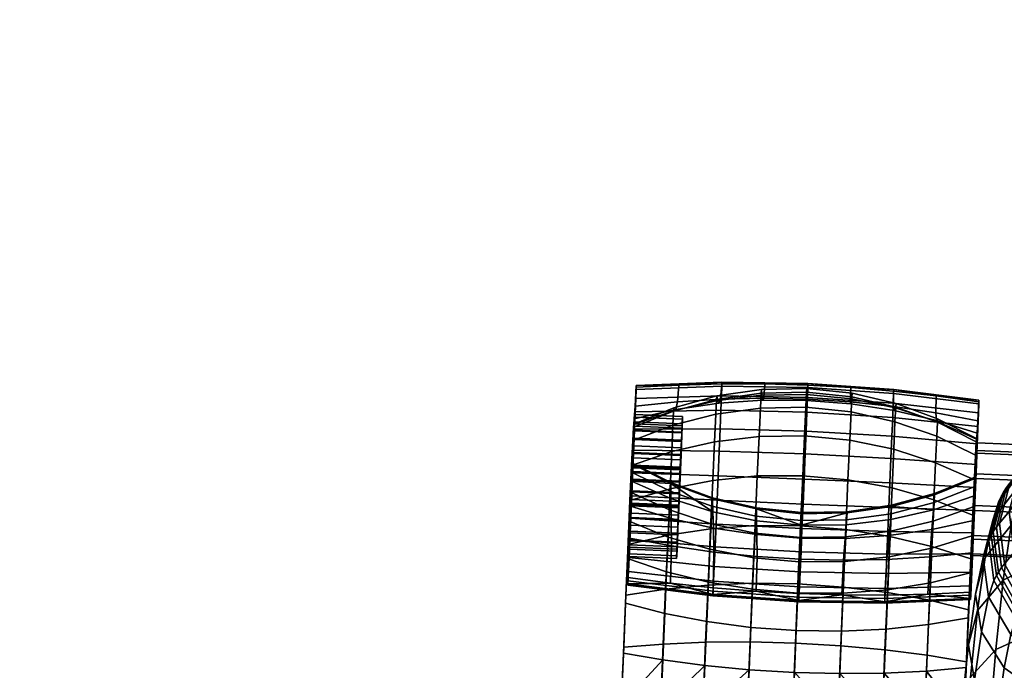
# Model space of a CAD drawing. Header units: millimetres. Extents: x -347 to 347, y -351 to 327.
# Tile 237 of 256: x -346 to -242, y 195 to 263. Entities that reach past the tile are written whole.
import ezdxf

# ---------------------------------------------------------------- set-up
doc = ezdxf.new("R2010")
doc.units = ezdxf.units.MM
doc.header["$MEASUREMENT"] = 0
for name, color, linetype in [('kolecka', 250, 'Continuous'), ('podrucky', 7, 'Continuous'), ('ram', 7, 'Continuous')]:
    doc.layers.add(name, color=color, linetype=linetype)

msp = doc.modelspace()

# ---------------------------------------------------------------- meshes
at = {"layer": 'kolecka'}
mesh = msp.add_polyface(dxfattribs=at)
corners = [(-313.41, -56.34, 32.2), (-313.41, -56.28, 28.71), (-331.41, -56.28, 28.71), (-331.41, -56.34, 32.2), (-204.68, 262.47, 30.25), (-206.33, 262.6, 30.33), (-206.13, 262.79, 26.13), (-204.47, 262.68, 26.09), (-204.88, 262.63, 34.41), (-206.53, 262.84, 34.54), (-202.93, 262.36, 30.19), (-202.76, 262.6, 26.06), (-203.1, 262.45, 34.33), (-203.26, 262.67, 38.45), (-205.09, 263, 38.55), (-201.11, 262.29, 30.15), (-201.02, 262.54, 26.04), (-201.2, 262.33, 34.27), (-201.3, 262.46, 38.39), (-199.26, 262.26, 30.14), (-199.26, 262.52, 26.03), (-199.26, 262.28, 34.26), (-199.26, 262.39, 38.37), (-199.26, 262.54, 42.49), (-201.39, 262.66, 42.51), (-197.41, 262.29, 30.15), (-197.5, 262.54, 26.04), (-197.31, 262.33, 34.27), (-197.22, 262.46, 38.39), (-197.13, 262.66, 42.51), (-195.59, 262.36, 30.19), (-195.75, 262.6, 26.06), (-195.42, 262.45, 34.33), (-195.26, 262.67, 38.45), (-193.84, 262.47, 30.25), (-194.05, 262.68, 26.09), (-193.63, 262.63, 34.41), (-192.19, 262.6, 30.33), (-192.39, 262.79, 26.13), (-191.99, 262.84, 34.54), (-333.41, -56.76, 24.54), (-344.41, -56.38, 27.3), (-344.41, -56.26, 30), (-333.41, -56.26, 30), (-344.41, -56.38, 32.7), (-333.41, -56.76, 35.46), (-345.51, -56.47, 30), (-345.51, -57.04, 35.81), (-311.41, -56.26, 30), (-300.41, -56.38, 27.3), (-311.41, -56.76, 24.54), (-311.41, -56.76, 35.46), (-300.41, -56.38, 32.7), (-300.41, -56.26, 30), (-299.3, -56.47, 30), (-299.3, -57, 24.42)]
mesh.append_faces([[corners[k] for k in face] for face in [(0, 1, 2, 3), (4, 5, 6, 7), (8, 9, 5, 4), (10, 4, 7, 11), (12, 8, 4, 10), (13, 14, 8, 12), (15, 10, 11, 16), (17, 12, 10, 15), (18, 13, 12, 17), (19, 15, 16, 20), (21, 17, 15, 19), (22, 18, 17, 21), (23, 24, 18, 22), (25, 19, 20, 26), (27, 21, 19, 25), (28, 22, 21, 27), (29, 23, 22, 28), (30, 25, 26, 31), (32, 27, 25, 30), (33, 28, 27, 32), (34, 30, 31, 35), (36, 32, 30, 34), (37, 34, 35, 38), (39, 36, 34, 37), (40, 41, 42, 43), (43, 42, 44, 45), (46, 42, 41, 41), (46, 44, 42, 42), (46, 47, 44, 44), (48, 49, 50, 50), (48, 51, 52, 53), (53, 49, 48, 48), (54, 49, 53, 53), (54, 53, 52, 52), (54, 55, 49, 49)]])
at = {"layer": 'podrucky'}
mesh = msp.add_polyface(dxfattribs=at)
corners = [(-280.86, 223.22, 575.08), (-280.96, 220.78, 576.88), (-280.82, 224.17, 577.37), (-280.81, 224.57, 579.81), (-280.94, 221.55, 579.59), (-281.04, 218.9, 574.5), (-280.91, 221.81, 573.14), (-280.99, 219.99, 571.56), (-280.82, 224.39, 582.21), (-280.95, 221.26, 582.38), (-281.02, 219.82, 585.06), (-280.93, 222.4, 594.46), (-281.39, 211.92, 606.36), (-281.01, 221.09, 606.81), (-281.07, 220.53, 631.62), (-281.25, 216.47, 634.8), (-281.1, 220.19, 637.44), (-281.25, 216.34, 629.24), (-281.05, 220.47, 619.21), (-276.85, 222.25, 631.57), (-276.79, 221.96, 619.25), (-281.05, 220.47, 619.21), (-281.07, 220.53, 631.62), (-281.01, 221.09, 606.81), (-276.65, 222.07, 606.91), (-276.47, 222.87, 594.56), (-280.93, 222.4, 594.46), (-276.32, 224.63, 582.3), (-280.82, 224.39, 582.21), (-271.82, 224.51, 577.18), (-280.82, 224.17, 577.37), (-280.81, 224.57, 579.81), (-271.81, 224.93, 579.8), (-271.86, 223.49, 574.73), (-280.86, 223.22, 575.08), (-271.92, 221.98, 572.65), (-280.91, 221.81, 573.14), (-272, 220.03, 570.96), (-280.99, 219.99, 571.56), (-272.46, 221.58, 644.2), (-276.95, 220.42, 643.73), (-277.08, 217.64, 649.78), (-272.6, 218.68, 650.5), (-281.1, 220.19, 637.44), (-281.17, 218.8, 643.1), (-276.88, 221.89, 637.73), (-281.11, 217.53, 579.94), (-280.99, 220.31, 582.1), (-280.98, 220.55, 579.67), (-280.96, 220.78, 576.88), (-281.04, 218.9, 574.5), (-276.04, 218.69, 574.51), (-275.97, 220.57, 576.89), (-280.95, 221.26, 582.38), (-280.94, 221.55, 579.59), (-275.94, 221.34, 579.6), (-275.96, 221.05, 582.39), (-281.02, 219.82, 585.06), (-276.02, 219.61, 585.07), (-280.98, 220.55, 579.67), (-280.99, 220.31, 582.1), (-276, 220.1, 582.11), (-275.98, 220.34, 579.68), (-281.05, 219.06, 584.42), (-276.05, 218.85, 584.43), (-281, 219.89, 577.33), (-276.01, 219.68, 577.34), (-275.98, 220.34, 579.68), (-275.97, 220.57, 576.89), (-276.01, 219.68, 577.34), (-276.04, 218.69, 574.51), (-275.96, 221.05, 582.39), (-275.94, 221.34, 579.6), (-276.02, 219.61, 585.07), (-276, 220.1, 582.11), (-276.05, 218.85, 584.43)]
mesh.append_faces([[corners[k] for k in face] for face in [(0, 1, 2, 2), (3, 2, 4, 4), (2, 1, 4, 4), (5, 0, 6, 6), (0, 5, 1, 1), (7, 5, 6, 6), (8, 3, 9, 9), (8, 10, 11, 11), (10, 8, 9, 9), (9, 3, 4, 4), (12, 13, 11, 11), (14, 15, 16, 16), (17, 14, 18, 18), (19, 20, 21, 22), (23, 21, 20, 24), (24, 25, 26, 23), (25, 27, 28, 26), (29, 30, 31, 32), (27, 31, 28, 28), (31, 27, 32, 32), (30, 29, 33, 34), (35, 36, 34, 33), (37, 38, 36, 35), (39, 40, 41, 42), (43, 44, 40, 45), (45, 19, 22, 43), (46, 47, 48, 48), (49, 50, 51, 52), (53, 54, 55, 56), (57, 53, 56, 58), (54, 49, 52, 55), (59, 60, 61, 62), (60, 63, 64, 61), (65, 59, 62, 66), (67, 68, 69, 69), (70, 69, 68, 68), (71, 72, 67, 67), (68, 67, 72, 72), (73, 71, 74, 74), (67, 74, 71, 71), (74, 75, 73, 73)]])
mesh = msp.add_polyface(dxfattribs=at)
corners = [(-272.14, 222.72, 606.98), (-276.65, 222.07, 606.91), (-276.79, 221.96, 619.25), (-272.29, 223.01, 619.28), (-267.55, 223.04, 607.03), (-267.63, 223.57, 619.3), (-271.97, 223.15, 594.62), (-276.47, 222.87, 594.56), (-267.43, 223.25, 594.67), (-272.36, 223.49, 631.53), (-276.85, 222.25, 631.57), (-267.67, 224.17, 631.51), (-267.31, 224.74, 582.41), (-271.82, 224.74, 582.37), (-276.32, 224.63, 582.3), (-268.19, 210.36, 618.44), (-268.14, 208.92, 607.03), (-263.52, 208.55, 607.09), (-263.48, 209.91, 618.5), (-272.78, 211.31, 618.29), (-272.7, 209.61, 606.89), (-268.2, 211.62, 629.78), (-272.81, 212.68, 629.67), (-271.82, 224.51, 577.18), (-271.81, 224.93, 579.8), (-262.78, 224.8, 579.8), (-262.8, 224.37, 577.13), (-271.86, 223.49, 574.73), (-262.84, 223.33, 574.63), (-271.92, 221.98, 572.65), (-262.9, 221.78, 572.49), (-272, 220.03, 570.96), (-262.98, 219.79, 570.77), (-272.09, 217.68, 569.74), (-263.08, 217.39, 569.52), (-272.2, 215.11, 569.1), (-263.19, 214.76, 568.86), (-272.31, 212.53, 569.07), (-263.3, 212.13, 568.84), (-272.42, 210.02, 569.63), (-263.41, 209.56, 569.41), (-272.52, 207.64, 570.79), (-263.51, 207.12, 570.59), (-268.1, 215.08, 656.71), (-272.78, 214.62, 656.12), (-273, 209.54, 660.82), (-268.33, 209.87, 661.53), (-263.33, 215.1, 656.91), (-263.57, 209.85, 661.78), (-267.92, 219.24, 650.95), (-272.6, 218.68, 650.5), (-263.15, 219.3, 651.11), (-267.78, 222.21, 644.5), (-272.46, 221.58, 644.2), (-263.01, 222.29, 644.6), (-272.39, 223.11, 637.95), (-276.88, 221.89, 637.73), (-276.95, 220.42, 643.73), (-267.7, 223.78, 638.09), (-268.25, 210.87, 639.24), (-268.33, 209.09, 643.72), (-272.95, 210.06, 644.12), (-272.86, 211.91, 639.48), (-263.5, 210.39, 639.17), (-263.58, 208.62, 643.59), (-268.2, 211.72, 634.5), (-272.81, 212.8, 634.56), (-263.46, 211.23, 634.49), (-263.45, 211.12, 629.83), (-277.19, 214.28, 629.48)]
mesh.append_faces([[corners[k] for k in face] for face in [(0, 1, 2, 3), (4, 0, 3, 5), (6, 7, 1, 0), (8, 6, 0, 4), (9, 3, 2, 10), (11, 5, 3, 9), (8, 12, 13, 6), (6, 13, 14, 7), (15, 16, 17, 18), (19, 20, 16, 15), (18, 21, 15, 15), (19, 15, 21, 22), (23, 24, 25, 26), (27, 23, 26, 28), (29, 27, 28, 30), (31, 29, 30, 32), (33, 31, 32, 34), (35, 33, 34, 36), (37, 35, 36, 38), (39, 37, 38, 40), (41, 39, 40, 42), (25, 24, 13, 12), (14, 13, 24, 24), (43, 44, 45, 46), (47, 43, 46, 48), (49, 50, 44, 43), (51, 49, 43, 47), (52, 53, 50, 49), (54, 52, 49, 51), (55, 56, 57, 53), (58, 55, 53, 52), (55, 9, 10, 56), (58, 11, 9, 55), (59, 60, 61, 62), (63, 64, 60, 59), (65, 59, 62, 66), (67, 63, 59, 65), (65, 66, 22, 21), (67, 65, 21, 68), (66, 69, 22, 22)]])
mesh = msp.add_polyface(dxfattribs=at)
corners = [(-262.91, 223.02, 607.05), (-267.55, 223.04, 607.03), (-267.63, 223.57, 619.3), (-262.91, 223.63, 619.32), (-258.29, 222.65, 607.05), (-258.2, 223.17, 619.32), (-262.88, 223.15, 594.69), (-267.43, 223.25, 594.67), (-258.34, 222.86, 594.69), (-267.67, 224.17, 631.51), (-262.9, 224.26, 631.51), (-258.15, 223.77, 631.52), (-262.8, 224.61, 582.43), (-267.31, 224.74, 582.41), (-258.29, 224.36, 582.43), (-258.76, 209.96, 618.46), (-258.88, 208.52, 607.05), (-254.29, 208.83, 606.93), (-254.1, 210.52, 618.32), (-263.48, 209.91, 618.5), (-263.52, 208.55, 607.09), (-254, 211.89, 629.7), (-258.68, 211.21, 629.8), (-263.45, 211.12, 629.83), (-268.2, 211.62, 629.78), (-262.8, 224.37, 577.13), (-262.78, 224.8, 579.8), (-253.78, 224.17, 579.83), (-253.79, 223.75, 577.21), (-262.84, 223.33, 574.63), (-253.83, 222.73, 574.77), (-262.9, 221.78, 572.49), (-253.89, 221.22, 572.68), (-262.98, 219.79, 570.77), (-253.97, 219.27, 570.99), (-263.08, 217.39, 569.52), (-254.07, 216.92, 569.77), (-263.19, 214.76, 568.86), (-254.18, 214.35, 569.13), (-263.3, 212.13, 568.84), (-254.28, 211.77, 569.1), (-263.41, 209.56, 569.41), (-254.39, 209.26, 569.66), (-258.59, 214.68, 656.73), (-263.33, 215.1, 656.91), (-263.57, 209.85, 661.78), (-258.81, 209.47, 661.55), (-253.96, 213.82, 656.15), (-254.19, 208.74, 660.86), (-258.4, 218.84, 650.97), (-263.15, 219.3, 651.11), (-253.78, 217.89, 650.54), (-258.26, 221.81, 644.52), (-263.01, 222.29, 644.6), (-262.93, 223.87, 638.15), (-267.7, 223.78, 638.09), (-267.78, 222.21, 644.5), (-258.18, 223.38, 638.11), (-258.73, 210.47, 639.26), (-258.82, 208.68, 643.73), (-263.58, 208.62, 643.59), (-263.5, 210.39, 639.17), (-254.05, 211.12, 639.51), (-254.13, 209.27, 644.15), (-258.69, 211.32, 634.52), (-263.46, 211.23, 634.49), (-254, 212, 634.59)]
mesh.append_faces([[corners[k] for k in face] for face in [(0, 1, 2, 3), (4, 0, 3, 5), (6, 7, 1, 0), (8, 6, 0, 4), (2, 9, 10, 3), (11, 5, 3, 10), (6, 12, 13, 7), (12, 6, 8, 14), (15, 16, 17, 18), (19, 20, 16, 15), (15, 18, 21, 22), (19, 15, 22, 22), (19, 22, 23, 23), (24, 19, 23, 23), (25, 26, 27, 28), (29, 25, 28, 30), (31, 29, 30, 32), (33, 31, 32, 34), (35, 33, 34, 36), (37, 35, 36, 38), (39, 37, 38, 40), (41, 39, 40, 42), (26, 14, 27, 27), (26, 13, 12, 12), (26, 12, 14, 14), (43, 44, 45, 46), (47, 43, 46, 48), (49, 50, 44, 43), (51, 49, 43, 47), (52, 53, 50, 49), (54, 55, 56, 53), (57, 54, 53, 52), (54, 10, 9, 55), (10, 54, 57, 11), (58, 59, 60, 61), (62, 63, 59, 58), (64, 58, 61, 65), (66, 62, 58, 64), (22, 65, 23, 23), (66, 64, 22, 21), (22, 64, 65, 65)]])
mesh = msp.add_polyface(dxfattribs=at)
corners = [(-244.84, 223.04, 579.88), (-245.73, 202.1, 579.58), (-244.85, 222.65, 577.43), (-245.42, 210.4, 606.43), (-244.96, 220.88, 594.53), (-245.04, 219.57, 606.87), (-245.09, 218.95, 619.27), (-245.34, 213, 617.79), (-245.28, 214.82, 629.31), (-245.55, 207.02, 595.27), (-244.85, 222.87, 582.28), (-245.2, 217.28, 643.17), (-245.34, 213.95, 640.44), (-245.13, 218.67, 637.51), (-245.11, 219.01, 631.69), (-245.28, 214.95, 634.86), (-245.73, 202.22, 582.05), (-253.73, 221.94, 607.01), (-258.29, 222.65, 607.05), (-258.2, 223.17, 619.32), (-253.6, 222.22, 619.32), (-249.3, 220.91, 606.96), (-249.21, 220.79, 619.3), (-253.82, 222.38, 594.66), (-258.34, 222.86, 594.69), (-249.36, 221.72, 594.61), (-249.17, 221.08, 631.62), (-253.54, 222.69, 631.56), (-245.11, 219.01, 631.69), (-245.09, 218.95, 619.27), (-258.15, 223.77, 631.52), (-245.04, 219.57, 606.87), (-253.79, 223.98, 582.4), (-258.29, 224.36, 582.43), (-244.96, 220.88, 594.53), (-249.31, 223.49, 582.35), (-244.85, 222.87, 582.28), (-244.84, 223.04, 579.88), (-253.78, 224.17, 579.83), (-244.85, 222.65, 577.43), (-253.79, 223.75, 577.21), (-244.89, 221.7, 575.15), (-253.83, 222.73, 574.77), (-244.95, 220.29, 573.2), (-253.89, 221.22, 572.68), (-245.02, 218.47, 571.63), (-253.97, 219.27, 570.99), (-245.11, 216.27, 570.49), (-254.07, 216.92, 569.77), (-253.65, 220.78, 644.24), (-258.26, 221.81, 644.52), (-258.4, 218.84, 650.97), (-253.78, 217.89, 650.54), (-249.27, 219.25, 643.78), (-249.4, 216.47, 649.83), (-253.57, 222.31, 637.99), (-258.18, 223.38, 638.11), (-249.19, 220.72, 637.78), (-245.32, 214.66, 648.88), (-245.2, 217.28, 643.17), (-245.13, 218.67, 637.51)]
mesh.append_faces([[corners[k] for k in face] for face in [(0, 1, 2, 2), (3, 4, 5, 5), (6, 7, 5, 5), (8, 7, 6, 6), (9, 10, 4, 4), (11, 12, 13, 13), (14, 13, 15, 15), (14, 15, 8, 8), (15, 13, 12, 12), (8, 6, 14, 14), (16, 0, 10, 10), (17, 18, 19, 20), (21, 17, 20, 22), (23, 24, 18, 17), (25, 23, 17, 21), (26, 22, 20, 27), (28, 29, 22, 26), (27, 20, 19, 30), (29, 31, 21, 22), (23, 32, 33, 24), (31, 34, 25, 21), (25, 35, 32, 23), (34, 36, 35, 25), (37, 35, 36, 36), (38, 35, 37, 37), (39, 40, 38, 37), (41, 42, 40, 39), (38, 33, 32, 32), (35, 38, 32, 32), (42, 41, 43, 44), (45, 46, 44, 43), (47, 48, 46, 45), (49, 50, 51, 52), (53, 49, 52, 54), (55, 56, 50, 49), (57, 55, 49, 53), (53, 54, 58, 59), (59, 60, 57, 53), (30, 56, 55, 27), (57, 26, 27, 55), (60, 28, 26, 57)]])
mesh = msp.add_polyface(dxfattribs=at)
corners = [(-281.18, 215.4, 569.82), (-281.27, 213.43, 572.77), (-281.15, 216.22, 573.05), (-281.28, 212.99, 569.8), (-281.38, 210.64, 570.32), (-280.93, 222.4, 594.46), (-281.24, 214.74, 587.71), (-281.51, 208.54, 595.2), (-281.54, 210.32, 650.28), (-281.29, 216.18, 648.81), (-281.4, 213.37, 645.64), (-281.39, 211.92, 606.36), (-281.46, 212.5, 653.9), (-281.39, 211.92, 606.36), (-277.13, 210.62, 606.67), (-277.18, 212.71, 618.05), (-281.3, 214.52, 617.73), (-272.78, 211.31, 618.29), (-277.19, 214.28, 629.48), (-272.81, 212.68, 629.67), (-281.25, 216.34, 629.24), (-281.18, 215.4, 569.82), (-272.2, 215.11, 569.1), (-272.31, 212.53, 569.07), (-281.28, 212.99, 569.8), (-277.26, 213.74, 655.16), (-277.08, 217.64, 649.78), (-281.29, 216.18, 648.81), (-281.46, 212.5, 653.9), (-272.81, 212.8, 634.56), (-272.86, 211.91, 639.48), (-277.24, 213.47, 639.86), (-277.19, 214.4, 634.66), (-277.33, 211.51, 644.77), (-281.4, 213.37, 645.64), (-281.31, 215.47, 640.38), (-281.25, 216.47, 634.8), (-281.26, 213.52, 573.77), (-281.19, 215.55, 577.1), (-281.16, 215.94, 574.01), (-281.17, 216.07, 583.08), (-281.32, 212.62, 583.38), (-281.24, 214.65, 586.72), (-281.36, 211.18, 574.43), (-281.33, 212.1, 577.4), (-281.34, 212.23, 586.47), (-281.15, 216.22, 573.05), (-281.27, 213.43, 572.77), (-276.27, 213.22, 572.78), (-276.15, 216.01, 573.06), (-281.36, 211.94, 587.43), (-281.24, 214.74, 587.71), (-276.24, 214.52, 587.72), (-276.36, 211.73, 587.44), (-281.24, 214.65, 586.72), (-281.34, 212.23, 586.47), (-276.35, 212.02, 586.48), (-276.25, 214.44, 586.73), (-281.26, 213.52, 573.77), (-281.16, 215.94, 574.01), (-276.17, 215.73, 574.02), (-276.27, 213.31, 573.77), (-276.27, 213.22, 572.78), (-276.37, 210.96, 574.44), (-276.27, 213.31, 573.77), (-276.17, 215.73, 574.02), (-276.24, 214.52, 587.72), (-276.35, 212.02, 586.48), (-276.36, 211.73, 587.44), (-276.15, 216.01, 573.06), (-276.15, 216.78, 586.06), (-276.25, 214.44, 586.73), (-276.18, 215.86, 583.09), (-276.32, 212.41, 583.39), (-281.32, 212.62, 583.38), (-281.17, 216.07, 583.08), (-276.34, 211.89, 577.41), (-276.19, 215.33, 577.11), (-281.19, 215.55, 577.1), (-281.33, 212.1, 577.4), (-276.4, 210.42, 580.55), (-276.11, 217.32, 579.95), (-276.19, 215.33, 577.11), (-276.18, 215.86, 583.09), (-276.32, 212.41, 583.39)]
mesh.append_faces([[corners[k] for k in face] for face in [(0, 1, 2, 2), (1, 0, 3, 3), (4, 1, 3, 3), (5, 6, 7, 7), (8, 9, 10, 10), (11, 5, 7, 7), (12, 9, 8, 8), (13, 14, 15, 16), (15, 17, 18, 18), (15, 18, 16, 16), (17, 19, 18, 18), (16, 18, 20, 20), (21, 22, 23, 24), (25, 26, 27, 28), (29, 30, 31, 32), (33, 34, 35, 31), (36, 32, 31, 35), (29, 32, 18, 18), (32, 36, 18, 18), (36, 20, 18, 18), (37, 38, 39, 39), (40, 41, 42, 42), (43, 44, 37, 37), (42, 41, 45, 45), (37, 44, 38, 38), (46, 47, 48, 49), (50, 51, 52, 53), (54, 55, 56, 57), (58, 59, 60, 61), (62, 63, 64, 64), (64, 65, 62, 62), (66, 67, 68, 68), (62, 65, 69, 69), (66, 70, 71, 71), (67, 66, 71, 71), (72, 73, 74, 75), (76, 77, 78, 79), (80, 81, 82, 82), (83, 81, 80, 80), (84, 83, 80, 80)]])
mesh = msp.add_polyface(dxfattribs=at)
corners = [(-281.18, 215.4, 569.82), (-281.15, 216.22, 573.05), (-281.08, 217.8, 570.42), (-280.99, 219.99, 571.56), (-281.04, 218.9, 574.5), (-280.93, 222.4, 594.46), (-281.12, 217.44, 586.95), (-281.24, 214.74, 587.71), (-281.02, 219.82, 585.06), (-281.3, 214.52, 617.73), (-281.05, 220.47, 619.21), (-281.01, 221.09, 606.81), (-281.25, 216.34, 629.24), (-281.25, 216.47, 634.8), (-281.07, 220.53, 631.62), (-281.17, 218.8, 643.1), (-281.1, 220.19, 637.44), (-281.31, 215.47, 640.38), (-281.4, 213.37, 645.64), (-281.39, 211.92, 606.36), (-281.29, 216.18, 648.81), (-272.09, 217.68, 569.74), (-281.08, 217.8, 570.42), (-280.99, 219.99, 571.56), (-272, 220.03, 570.96), (-272.2, 215.11, 569.1), (-281.18, 215.4, 569.82), (-272.6, 218.68, 650.5), (-277.08, 217.64, 649.78), (-277.26, 213.74, 655.16), (-272.78, 214.62, 656.12), (-281.17, 218.8, 643.1), (-281.29, 216.18, 648.81), (-276.95, 220.42, 643.73), (-281.19, 215.55, 577.1), (-281, 219.89, 577.33), (-281.07, 218.26, 575.26), (-281.11, 217.53, 579.94), (-281.16, 215.94, 574.01), (-280.98, 220.55, 579.67), (-281.05, 219.06, 584.42), (-280.99, 220.31, 582.1), (-281.17, 216.07, 583.08), (-281.24, 214.65, 586.72), (-281.14, 216.99, 586.05), (-281.04, 218.9, 574.5), (-281.15, 216.22, 573.05), (-276.15, 216.01, 573.06), (-276.04, 218.69, 574.51), (-281.12, 217.44, 586.95), (-281.02, 219.82, 585.06), (-276.02, 219.61, 585.07), (-276.13, 217.23, 586.96), (-281.24, 214.74, 587.71), (-276.24, 214.52, 587.72), (-281.05, 219.06, 584.42), (-281.14, 216.99, 586.05), (-276.15, 216.78, 586.06), (-276.05, 218.85, 584.43), (-281.07, 218.26, 575.26), (-281, 219.89, 577.33), (-276.01, 219.68, 577.34), (-276.07, 218.05, 575.27), (-281.16, 215.94, 574.01), (-276.17, 215.73, 574.02), (-281.24, 214.65, 586.72), (-276.25, 214.44, 586.73), (-276.07, 218.05, 575.27), (-276.15, 216.01, 573.06), (-276.17, 215.73, 574.02), (-276.01, 219.68, 577.34), (-276.04, 218.69, 574.51), (-276.15, 216.78, 586.06), (-276.24, 214.52, 587.72), (-276.13, 217.23, 586.96), (-276.05, 218.85, 584.43), (-276.02, 219.61, 585.07), (-276.19, 215.33, 577.11), (-276.11, 217.32, 579.95), (-281.11, 217.53, 579.94), (-281.19, 215.55, 577.1), (-276.11, 217.32, 579.95), (-276.18, 215.86, 583.09), (-281.17, 216.07, 583.08), (-281.11, 217.53, 579.94)]
mesh.append_faces([[corners[k] for k in face] for face in [(0, 1, 2, 2), (3, 2, 1, 1), (4, 3, 1, 1), (5, 6, 7, 7), (5, 8, 6, 6), (9, 10, 11, 11), (12, 13, 14, 14), (15, 16, 17, 17), (17, 16, 13, 13), (18, 15, 17, 17), (9, 12, 10, 10), (19, 9, 11, 11), (18, 20, 15, 15), (21, 22, 23, 24), (25, 26, 22, 21), (27, 28, 29, 30), (31, 32, 28, 33), (34, 35, 36, 36), (37, 35, 34, 34), (38, 34, 36, 36), (39, 35, 37, 37), (40, 41, 42, 42), (43, 44, 42, 42), (40, 42, 44, 44), (41, 37, 42, 42), (45, 46, 47, 48), (49, 50, 51, 52), (53, 49, 52, 54), (55, 56, 57, 58), (59, 60, 61, 62), (63, 59, 62, 64), (56, 65, 66, 57), (67, 68, 69, 69), (70, 71, 67, 67), (68, 67, 71, 71), (72, 73, 74, 74), (74, 75, 72, 72), (74, 76, 75, 75), (77, 78, 79, 80), (81, 82, 83, 84)]])
mesh = msp.add_polyface(dxfattribs=at)
corners = [(-245.66, 203.54, 574.96), (-244.89, 221.7, 575.15), (-245.7, 202.56, 577.15), (-244.85, 222.65, 577.43), (-245.73, 202.1, 579.58), (-245.49, 210.98, 653.96), (-245.75, 204.9, 654.3), (-245.57, 208.8, 650.35), (-245.69, 206.37, 658.23), (-245.92, 201.02, 661.51), (-245.95, 200.19, 657.45), (-254.29, 208.83, 606.93), (-254.5, 206.32, 595.61), (-250, 206.58, 595.47), (-249.78, 209.46, 606.72), (-258.88, 208.52, 607.05), (-259.04, 206.24, 595.7), (-263.52, 208.55, 607.09), (-263.59, 206.34, 595.72), (-268.14, 208.92, 607.03), (-268.13, 206.62, 595.68), (-272.7, 209.61, 606.89), (-272.65, 207.09, 595.58), (-250.2, 202.67, 584.53), (-245.7, 202.89, 584.37), (-245.55, 207.02, 595.27), (-259.21, 202.59, 584.7), (-254.7, 202.58, 584.64), (-245.42, 210.4, 606.43), (-263.73, 202.73, 584.72), (-268.23, 202.98, 584.69), (-272.73, 203.34, 584.61), (-263.51, 207.12, 570.59), (-263.41, 209.56, 569.41), (-254.39, 209.26, 569.66), (-254.5, 206.88, 570.82), (-263.6, 205.03, 572.31), (-254.58, 204.83, 572.5), (-272.61, 205.59, 572.47), (-272.52, 207.64, 570.79), (-263.68, 203.44, 574.41), (-254.65, 203.27, 574.56), (-272.68, 204.03, 574.52), (-245.51, 206.9, 571.47), (-245.41, 209.12, 570.39), (-245.66, 203.54, 574.96), (-245.59, 204.99, 573.04), (-268.33, 209.87, 661.53), (-273, 209.54, 660.82), (-273.26, 203.63, 664.45), (-268.59, 203.82, 665.25), (-263.57, 209.85, 661.78), (-263.83, 203.75, 665.53), (-258.81, 209.47, 661.55), (-259.08, 203.42, 665.27), (-254.19, 208.74, 660.86), (-254.44, 202.84, 664.49), (-249.78, 207.69, 659.73), (-250.03, 202.03, 663.22), (-245.92, 201.02, 661.51), (-245.69, 206.37, 658.23), (-268.45, 206.5, 647.66), (-268.6, 203.18, 651.02), (-273.22, 203.94, 651.69), (-273.07, 207.38, 648.21), (-263.7, 206.06, 647.48), (-263.84, 202.79, 650.8), (-258.93, 206.09, 647.68), (-259.08, 202.78, 651.04), (-254.26, 206.58, 648.24), (-254.41, 203.14, 651.72), (-249.77, 207.5, 649.14), (-249.93, 203.86, 652.82), (-268.33, 209.09, 643.72), (-272.95, 210.06, 644.12), (-263.58, 208.62, 643.59), (-258.82, 208.68, 643.73), (-254.13, 209.27, 644.15), (-245.75, 204.9, 654.3), (-245.57, 208.8, 650.35)]
mesh.append_faces([[corners[k] for k in face] for face in [(0, 1, 2, 2), (2, 3, 4, 4), (5, 6, 7, 7), (8, 6, 5, 5), (9, 10, 8, 8), (11, 12, 13, 14), (15, 16, 12, 11), (17, 18, 16, 15), (19, 20, 18, 17), (21, 22, 20, 19), (23, 24, 25, 13), (26, 27, 12, 16), (27, 23, 13, 12), (13, 25, 28, 14), (16, 18, 29, 26), (30, 29, 18, 20), (31, 30, 20, 22), (32, 33, 34, 35), (36, 32, 35, 37), (38, 39, 32, 36), (40, 36, 37, 41), (42, 38, 36, 40), (43, 35, 34, 44), (45, 41, 37, 46), (46, 37, 35, 43), (47, 48, 49, 50), (51, 47, 50, 52), (53, 51, 52, 54), (55, 53, 54, 56), (57, 55, 56, 58), (57, 58, 59, 60), (61, 62, 63, 64), (65, 66, 62, 61), (67, 68, 66, 65), (69, 70, 68, 67), (71, 72, 70, 69), (73, 61, 64, 74), (75, 65, 61, 73), (76, 67, 65, 75), (77, 69, 67, 76), (78, 72, 71, 79)]])
mesh = msp.add_polyface(dxfattribs=at)
corners = [(-245.11, 216.27, 570.49), (-245.02, 218.47, 571.63), (-245.51, 206.9, 571.47), (-245.21, 213.88, 569.89), (-245.41, 209.12, 570.39), (-245.31, 211.47, 569.86), (-245.59, 204.99, 573.04), (-244.89, 221.7, 575.15), (-244.85, 222.65, 577.43), (-245.7, 202.56, 577.15), (-245.66, 203.54, 574.96), (-244.95, 220.29, 573.2), (-245.73, 202.22, 582.05), (-245.73, 202.1, 579.58), (-244.84, 223.04, 579.88), (-245.55, 207.02, 595.27), (-244.96, 220.88, 594.53), (-245.42, 210.4, 606.43), (-245.04, 219.57, 606.87), (-245.34, 213, 617.79), (-245.2, 217.28, 643.17), (-245.32, 214.66, 648.88), (-245.44, 211.85, 645.71), (-245.34, 213.95, 640.44), (-245.49, 210.98, 653.96), (-245.57, 208.8, 650.35), (-244.85, 222.87, 582.28), (-245.7, 202.89, 584.37), (-254.1, 210.52, 618.32), (-254.29, 208.83, 606.93), (-249.78, 209.46, 606.72), (-249.6, 211.54, 618.1), (-245.42, 210.4, 606.43), (-245.34, 213, 617.79), (-245.28, 214.82, 629.31), (-249.5, 213.11, 629.54), (-254, 211.89, 629.7), (-245.21, 213.88, 569.89), (-254.18, 214.35, 569.13), (-254.07, 216.92, 569.77), (-245.11, 216.27, 570.49), (-245.31, 211.47, 569.86), (-254.28, 211.77, 569.1), (-245.41, 209.12, 570.39), (-254.39, 209.26, 569.66), (-249.57, 212.57, 655.22), (-253.96, 213.82, 656.15), (-254.19, 208.74, 660.86), (-249.78, 207.69, 659.73), (-249.4, 216.47, 649.83), (-253.78, 217.89, 650.54), (-245.69, 206.37, 658.23), (-245.49, 210.98, 653.96), (-245.32, 214.66, 648.88), (-249.65, 210.34, 644.82), (-249.77, 207.5, 649.14), (-254.26, 206.58, 648.24), (-254.13, 209.27, 644.15), (-249.55, 212.3, 639.91), (-254.05, 211.12, 639.51), (-249.5, 213.23, 634.71), (-254, 212, 634.59), (-245.44, 211.85, 645.71), (-245.57, 208.8, 650.35), (-245.34, 213.95, 640.44), (-245.28, 214.95, 634.86)]
mesh.append_faces([[corners[k] for k in face] for face in [(0, 1, 2, 2), (3, 0, 4, 4), (0, 2, 4, 4), (5, 3, 4, 4), (6, 2, 1, 1), (7, 8, 9, 9), (10, 6, 11, 11), (1, 11, 6, 6), (11, 7, 10, 10), (12, 13, 14, 14), (15, 16, 17, 17), (17, 18, 19, 19), (20, 21, 22, 22), (20, 22, 23, 23), (24, 25, 21, 21), (22, 21, 25, 25), (26, 15, 27, 27), (27, 12, 26, 26), (28, 29, 30, 31), (30, 32, 33, 31), (31, 33, 34, 35), (35, 36, 31, 31), (36, 28, 31, 31), (37, 38, 39, 40), (41, 42, 38, 37), (42, 41, 43, 44), (45, 46, 47, 48), (49, 50, 46, 45), (51, 52, 45, 48), (49, 45, 52, 53), (54, 55, 56, 57), (58, 54, 57, 59), (60, 58, 59, 61), (54, 62, 63, 55), (64, 58, 60, 65), (58, 64, 62, 54), (60, 61, 36, 36), (60, 35, 34, 34), (35, 60, 36, 36), (60, 34, 65, 65)]])
mesh = msp.add_polyface(dxfattribs=at)
corners = [(-281.38, 210.73, 573.53), (-281.27, 213.43, 572.77), (-281.38, 210.64, 570.32), (-281.48, 208.42, 571.4), (-281.56, 206.51, 572.97), (-281.51, 208.54, 595.2), (-281.24, 214.74, 587.71), (-281.36, 211.94, 587.43), (-281.47, 209.27, 585.99), (-281.54, 210.32, 650.28), (-281.71, 206.42, 654.23), (-281.46, 212.5, 653.9), (-277.13, 210.62, 606.67), (-277.12, 207.73, 595.42), (-272.65, 207.09, 595.58), (-272.7, 209.61, 606.89), (-277.18, 212.71, 618.05), (-272.78, 211.31, 618.29), (-281.39, 211.92, 606.36), (-281.51, 208.54, 595.2), (-272.42, 210.02, 569.63), (-281.38, 210.64, 570.32), (-281.28, 212.99, 569.8), (-272.31, 212.53, 569.07), (-272.52, 207.64, 570.79), (-281.48, 208.42, 571.4), (-272.78, 214.62, 656.12), (-277.26, 213.74, 655.16), (-277.47, 208.87, 659.68), (-273, 209.54, 660.82), (-281.46, 212.5, 653.9), (-281.66, 207.89, 658.16), (-272.95, 210.06, 644.12), (-273.07, 207.38, 648.21), (-277.46, 208.67, 649.09), (-277.33, 211.51, 644.77), (-272.86, 211.91, 639.48), (-277.24, 213.47, 639.86), (-281.54, 210.32, 650.28), (-281.4, 213.37, 645.64), (-281.33, 212.1, 577.4), (-281.46, 209.11, 576.06), (-281.51, 207.86, 578.38), (-281.36, 211.18, 574.43), (-281.4, 210.64, 580.54), (-281.44, 209.91, 585.22), (-281.34, 212.23, 586.47), (-281.32, 212.62, 583.38), (-281.5, 208.28, 583.15), (-281.53, 207.61, 580.81), (-281.47, 209.27, 585.99), (-281.36, 211.94, 587.43), (-276.36, 211.73, 587.44), (-276.47, 209.06, 585.99), (-281.27, 213.43, 572.77), (-281.38, 210.73, 573.53), (-276.39, 210.52, 573.54), (-276.27, 213.22, 572.78), (-281.49, 208.34, 575.42), (-276.49, 208.13, 575.43), (-281.36, 211.18, 574.43), (-281.26, 213.52, 573.77), (-276.27, 213.31, 573.77), (-276.37, 210.96, 574.44), (-281.46, 209.11, 576.06), (-276.46, 208.9, 576.07), (-281.34, 212.23, 586.47), (-281.44, 209.91, 585.22), (-276.44, 209.7, 585.23), (-276.35, 212.02, 586.48), (-281.5, 208.28, 583.15), (-276.51, 208.07, 583.16), (-276.39, 210.52, 573.54), (-276.49, 208.13, 575.43), (-276.46, 208.9, 576.07), (-276.37, 210.96, 574.44), (-276.27, 213.22, 572.78), (-276.36, 211.73, 587.44), (-276.44, 209.7, 585.23), (-276.47, 209.06, 585.99), (-276.51, 208.07, 583.16), (-276.35, 212.02, 586.48), (-276.32, 212.41, 583.39), (-276.4, 210.42, 580.55), (-281.4, 210.64, 580.54), (-281.32, 212.62, 583.38), (-276.4, 210.42, 580.55), (-276.34, 211.89, 577.41), (-281.33, 212.1, 577.4), (-281.4, 210.64, 580.54), (-276.19, 215.33, 577.11), (-276.34, 211.89, 577.41), (-276.4, 210.42, 580.55)]
mesh.append_faces([[corners[k] for k in face] for face in [(0, 1, 2, 2), (0, 2, 3, 3), (4, 0, 3, 3), (5, 6, 7, 7), (8, 5, 7, 7), (9, 10, 11, 11), (12, 13, 14, 15), (16, 12, 15, 17), (12, 18, 19, 13), (20, 21, 22, 23), (24, 25, 21, 20), (26, 27, 28, 29), (30, 31, 28, 27), (32, 33, 34, 35), (36, 32, 35, 37), (34, 38, 39, 35), (40, 41, 42, 42), (43, 41, 40, 40), (44, 40, 42, 42), (45, 46, 47, 47), (44, 48, 47, 47), (45, 47, 48, 48), (49, 48, 44, 44), (49, 44, 42, 42), (50, 51, 52, 53), (54, 55, 56, 57), (55, 58, 59, 56), (60, 61, 62, 63), (64, 60, 63, 65), (66, 67, 68, 69), (67, 70, 71, 68), (72, 73, 74, 74), (75, 76, 72, 72), (74, 75, 72, 72), (77, 78, 79, 79), (80, 79, 78, 78), (78, 77, 81, 81), (82, 83, 84, 85), (86, 87, 88, 89), (90, 91, 92, 92)]])
mesh = msp.add_polyface(dxfattribs=at)
corners = [(-281.49, 208.34, 575.42), (-281.38, 210.73, 573.53), (-281.56, 206.51, 572.97), (-281.62, 205.06, 574.89), (-281.67, 204.08, 577.09), (-281.55, 206.9, 578.1), (-281.69, 203.62, 579.52), (-281.57, 206.62, 580.89), (-281.69, 203.74, 581.99), (-281.67, 204.41, 584.3), (-281.54, 207.38, 583.6), (-281.51, 208.54, 595.2), (-281.47, 209.27, 585.99), (-281.66, 207.89, 658.16), (-281.46, 212.5, 653.9), (-281.71, 206.42, 654.23), (-281.92, 201.71, 657.39), (-281.89, 202.55, 661.45), (-277.21, 203.82, 584.48), (-272.73, 203.34, 584.61), (-272.65, 207.09, 595.58), (-277.12, 207.73, 595.42), (-281.67, 204.41, 584.3), (-281.51, 208.54, 595.2), (-272.61, 205.59, 572.47), (-281.56, 206.51, 572.97), (-281.48, 208.42, 571.4), (-272.52, 207.64, 570.79), (-272.68, 204.03, 574.52), (-281.62, 205.06, 574.89), (-272.73, 202.98, 576.88), (-281.67, 204.08, 577.09), (-281.69, 203.74, 581.99), (-272.75, 202.62, 582.13), (-273, 209.54, 660.82), (-277.47, 208.87, 659.68), (-277.72, 203.2, 663.17), (-273.26, 203.63, 664.45), (-281.66, 207.89, 658.16), (-281.89, 202.55, 661.45), (-273.07, 207.38, 648.21), (-273.22, 203.94, 651.69), (-277.62, 205.03, 652.77), (-277.46, 208.67, 649.09), (-281.71, 206.42, 654.23), (-277.81, 200.64, 655.71), (-281.92, 201.71, 657.39), (-281.54, 210.32, 650.28), (-281.57, 206.62, 580.89), (-281.54, 207.38, 583.6), (-276.55, 207.17, 583.61), (-276.57, 206.41, 580.9), (-281.47, 209.27, 585.99), (-276.47, 209.06, 585.99), (-281.49, 208.34, 575.42), (-281.55, 206.9, 578.1), (-276.56, 206.69, 578.11), (-276.49, 208.13, 575.43), (-281.51, 207.86, 578.38), (-281.46, 209.11, 576.06), (-276.46, 208.9, 576.07), (-276.52, 207.65, 578.39), (-281.5, 208.28, 583.15), (-281.53, 207.61, 580.81), (-276.53, 207.4, 580.82), (-276.51, 208.07, 583.16), (-276.52, 207.65, 578.39), (-276.46, 208.9, 576.07), (-276.49, 208.13, 575.43), (-276.53, 207.4, 580.82), (-276.56, 206.69, 578.11), (-276.55, 207.17, 583.61), (-276.57, 206.41, 580.9), (-276.47, 209.06, 585.99), (-276.51, 208.07, 583.16)]
mesh.append_faces([[corners[k] for k in face] for face in [(0, 1, 2, 2), (0, 2, 3, 3), (0, 4, 5, 5), (5, 6, 7, 7), (6, 5, 4, 4), (3, 4, 0, 0), (8, 7, 6, 6), (9, 10, 8, 8), (9, 11, 12, 12), (10, 9, 12, 12), (13, 14, 15, 15), (13, 16, 17, 17), (16, 13, 15, 15), (10, 7, 8, 8), (18, 19, 20, 21), (22, 18, 21, 23), (24, 25, 26, 27), (28, 29, 25, 24), (29, 28, 30, 31), (22, 32, 18, 18), (33, 18, 32, 32), (34, 35, 36, 37), (38, 39, 36, 35), (40, 41, 42, 43), (44, 42, 45, 46), (47, 43, 42, 44), (48, 49, 50, 51), (49, 52, 53, 50), (54, 55, 56, 57), (55, 48, 51, 56), (58, 59, 60, 61), (62, 63, 64, 65), (63, 58, 61, 64), (66, 67, 68, 68), (69, 66, 70, 70), (68, 70, 66, 66), (71, 69, 72, 72), (70, 72, 69, 69), (73, 74, 71, 71), (69, 71, 74, 74)]])
mesh = msp.add_polyface(dxfattribs=at)
corners = [(-245.75, 204.9, 654.3), (-245.69, 206.37, 658.23), (-245.95, 200.19, 657.45), (-246.18, 194.95, 659.59), (-245.92, 201.02, 661.51), (-281.92, 201.71, 657.39), (-282.14, 196.47, 659.53), (-281.89, 202.55, 661.45), (-263.73, 202.36, 576.82), (-263.68, 203.44, 574.41), (-254.65, 203.27, 574.56), (-254.7, 202.22, 576.91), (-272.73, 202.98, 576.88), (-272.68, 204.03, 574.52), (-263.75, 201.86, 579.48), (-254.73, 201.73, 579.52), (-272.75, 202.49, 579.48), (-263.75, 201.99, 582.19), (-254.73, 201.86, 582.16), (-272.75, 202.62, 582.13), (-245.7, 202.56, 577.15), (-245.66, 203.54, 574.96), (-245.73, 202.1, 579.58), (-245.73, 202.22, 582.05), (-245.7, 202.89, 584.37), (-250.2, 202.67, 584.53), (-254.7, 202.58, 584.64), (-263.73, 202.73, 584.72), (-259.21, 202.59, 584.7), (-268.23, 202.98, 584.69), (-281.69, 203.62, 579.52), (-281.67, 204.08, 577.09), (-272.73, 203.34, 584.61), (-281.69, 203.74, 581.99), (-277.21, 203.82, 584.48), (-273.26, 203.63, 664.45), (-277.72, 203.2, 663.17), (-277.97, 197.43, 665.35), (-273.52, 197.62, 666.72), (-268.59, 203.82, 665.25), (-268.86, 197.65, 667.58), (-263.83, 203.75, 665.53), (-264.1, 197.53, 667.88), (-259.08, 203.42, 665.27), (-259.34, 197.25, 667.6), (-254.44, 202.84, 664.49), (-254.7, 196.82, 666.76), (-250.03, 202.03, 663.22), (-250.28, 196.26, 665.4), (-281.89, 202.55, 661.45), (-282.12, 197.09, 663.51), (-246.16, 195.57, 663.57), (-245.92, 201.02, 661.51), (-273.22, 203.94, 651.69), (-273.4, 199.79, 654.47), (-277.81, 200.64, 655.71), (-277.62, 205.03, 652.77), (-268.6, 203.18, 651.02), (-268.77, 199.18, 653.7), (-263.84, 202.79, 650.8), (-264.02, 198.84, 653.44), (-259.08, 202.78, 651.04), (-259.25, 198.78, 653.72), (-254.41, 203.14, 651.72), (-254.59, 198.99, 654.5), (-249.93, 203.86, 652.82), (-250.12, 199.47, 655.76), (-281.92, 201.71, 657.39), (-278.02, 195.76, 657.71), (-282.14, 196.47, 659.53), (-245.75, 204.9, 654.3), (-245.95, 200.19, 657.45)]
mesh.append_faces([[corners[k] for k in face] for face in [(0, 1, 2, 2), (3, 2, 4, 4), (5, 6, 7, 7), (8, 9, 10, 11), (12, 13, 9, 8), (14, 8, 11, 15), (16, 12, 8, 14), (17, 14, 15, 18), (19, 16, 14, 17), (20, 11, 10, 21), (11, 20, 22, 15), (23, 18, 15, 22), (23, 24, 25, 25), (18, 23, 25, 25), (25, 26, 18, 18), (27, 17, 28, 28), (18, 28, 17, 17), (29, 17, 27, 27), (28, 18, 26, 26), (16, 30, 31, 12), (32, 19, 29, 29), (19, 33, 30, 16), (19, 32, 34, 34), (19, 17, 29, 29), (35, 36, 37, 38), (39, 35, 38, 40), (41, 39, 40, 42), (43, 41, 42, 44), (45, 43, 44, 46), (47, 45, 46, 48), (37, 36, 49, 50), (47, 48, 51, 52), (53, 54, 55, 56), (57, 58, 54, 53), (59, 60, 58, 57), (61, 62, 60, 59), (63, 64, 62, 61), (65, 66, 64, 63), (67, 55, 68, 69), (65, 70, 71, 66)]])
mesh = msp.add_polyface(dxfattribs=at)
corners = [(-246.16, 195.57, 663.57), (-246.41, 189.49, 660.62), (-246.18, 194.95, 659.59), (-246.4, 189.84, 664.61), (-245.92, 201.02, 661.51), (-281.89, 202.55, 661.45), (-282.14, 196.47, 659.53), (-282.12, 197.09, 663.51), (-282.37, 191.36, 664.54), (-282.38, 191.01, 660.56), (-293.39, -68.48, 683.25), (-278.23, 191.35, 666.44), (-289.24, -68.14, 689.14), (-273.79, 191.29, 667.87), (-284.8, -68.21, 690.56), (-269.14, 191.17, 668.75), (-282.37, 191.36, 664.54), (-293.38, -68.13, 687.24), (-282.12, 197.09, 663.51), (-277.97, 197.43, 665.35), (-273.52, 197.62, 666.72), (-268.86, 197.65, 667.58), (-264.38, 190.99, 669.06), (-264.1, 197.53, 667.88), (-259.62, 190.77, 668.77), (-259.34, 197.25, 667.6), (-250.54, 190.18, 666.49), (-250.28, 196.26, 665.4), (-254.7, 196.82, 666.76), (-254.97, 190.49, 667.9), (-246.4, 189.84, 664.61), (-246.16, 195.57, 663.57), (-273.4, 199.79, 654.47), (-273.6, 195.17, 656.35), (-278.02, 195.76, 657.71), (-277.81, 200.64, 655.71), (-268.77, 199.18, 653.7), (-268.96, 194.72, 655.52), (-264.02, 198.84, 653.44), (-264.21, 194.44, 655.24), (-259.25, 198.78, 653.72), (-259.44, 194.32, 655.54), (-254.59, 198.99, 654.5), (-254.79, 194.37, 656.39), (-250.12, 199.47, 655.76), (-250.34, 194.59, 657.76), (-278.24, 190.67, 658.67), (-282.38, 191.01, 660.56), (-273.81, 190.36, 657.26), (-269.16, 190.09, 656.39), (-282.14, 196.47, 659.53), (-264.4, 189.86, 656.11), (-259.64, 189.69, 656.41), (-254.99, 189.57, 657.3), (-250.55, 189.5, 658.72), (-246.41, 189.49, 660.62), (-245.95, 200.19, 657.45), (-246.18, 194.95, 659.59)]
mesh.append_faces([[corners[k] for k in face] for face in [(0, 1, 2, 2), (1, 0, 3, 3), (4, 0, 2, 2), (5, 6, 7, 7), (8, 7, 9, 9), (6, 9, 7, 7), (9, 10, 8, 8), (11, 12, 13, 13), (13, 14, 15, 15), (16, 17, 11, 11), (18, 16, 11, 19), (13, 20, 19, 11), (20, 13, 15, 21), (21, 15, 22, 23), (24, 25, 23, 22), (26, 27, 28, 29), (25, 24, 29, 28), (30, 31, 27, 26), (32, 33, 34, 35), (36, 37, 33, 32), (38, 39, 37, 36), (40, 41, 39, 38), (42, 43, 41, 40), (44, 45, 43, 42), (46, 47, 34, 34), (46, 33, 48, 48), (48, 37, 49, 49), (47, 50, 34, 34), (48, 33, 37, 37), (46, 34, 33, 33), (37, 39, 51, 49), (39, 52, 51, 51), (41, 53, 52, 52), (43, 54, 53, 53), (45, 55, 54, 54), (52, 39, 41, 41), (54, 43, 45, 45), (53, 41, 43, 43), (44, 56, 57, 45), (55, 45, 57, 57)]])
at = {"layer": 'ram'}
mesh = msp.add_polyface(dxfattribs=at)
corners = [(-235.93, 218.32, 527), (-236.57, 216.32, 517.65), (-240.6, 214.12, 518.51), (-239.97, 216.08, 527.64), (-231.67, 218.82, 526.62), (-232.31, 216.8, 517.23), (-227.65, 217.79, 526.51), (-228.29, 215.8, 517.22), (-235.64, 218.94, 531.22), (-239.68, 216.68, 531.79), (-231.37, 219.43, 530.86), (-227.36, 218.4, 530.72), (-235.41, 219.33, 534.55), (-239.46, 217.07, 535.08), (-231.15, 219.83, 534.21), (-227.14, 218.8, 534.05), (-235.07, 219.82, 539.49), (-239.12, 217.56, 539.98), (-230.81, 220.32, 539.16), (-234.75, 220.24, 544.31), (-238.8, 217.97, 544.78), (-230.48, 220.74, 543.98), (-237.79, 219.19, 559.56), (-241.6, 214.28, 545.27), (-240.59, 215.5, 560.06), (-233.74, 221.46, 559.1), (-229.47, 221.96, 558.77), (-235.66, 221.88, 590.8), (-238.46, 218.19, 591.31), (-231.61, 224.15, 590.33), (-227.34, 224.65, 589.99), (-236.32, 220.94, 622.72), (-239.55, 214.04, 591.75), (-237.4, 216.79, 623.18), (-233.52, 224.63, 622.2), (-229.47, 226.9, 621.71), (-235.68, 221.83, 632.06), (-236.76, 217.69, 632.58), (-232.88, 225.51, 631.47), (-228.84, 227.77, 630.94), (-235.28, 222.56, 637.95), (-236.35, 218.44, 638.61), (-232.49, 226.23, 637.25), (-235.97, 219.31, 644.19), (-235.81, 214.2, 639.17), (-235.41, 215.1, 644.89), (-234.91, 223.42, 643.41), (-232.12, 227.07, 642.58), (-235.2, 221.59, 655.27), (-234.63, 217.43, 656.22), (-234.16, 225.65, 654.24), (-231.39, 229.25, 653.2), (-234.99, 222.34, 658.32), (-234.42, 218.19, 659.33), (-233.95, 226.38, 657.23), (-234.01, 219.74, 665.2), (-232.08, 214.24, 660.17), (-231.67, 215.81, 666.11), (-234.59, 223.87, 664.11), (-233.56, 227.89, 662.94), (-233.8, 220.59, 668.27), (-231.46, 216.66, 669.19), (-234.38, 224.71, 667.16), (-233.35, 228.72, 665.97), (-230.93, 218.77, 676.75), (-227.71, 213.93, 669.69), (-227.18, 216.04, 677.25), (-233.28, 222.69, 675.81), (-233.86, 226.81, 674.7), (-232.18, 227.15, 691.7), (-229.83, 223.22, 692.64), (-245.03, 218.55, 580.05), (-245.07, 217.74, 583.33), (-235.08, 217.32, 583.35), (-235.04, 218.13, 580.06), (-245.18, 215.29, 585.65), (-235.19, 214.87, 585.67), (-245.07, 217.46, 576.85), (-235.08, 217.04, 576.86)]
mesh.append_faces([[corners[k] for k in face] for face in [(0, 1, 2, 3), (4, 5, 1, 0), (6, 7, 5, 4), (8, 0, 3, 9), (10, 4, 0, 8), (11, 6, 4, 10), (12, 8, 9, 13), (14, 10, 8, 12), (15, 11, 10, 14), (16, 12, 13, 17), (18, 14, 12, 16), (19, 16, 17, 20), (21, 18, 16, 19), (22, 20, 23, 24), (25, 19, 20, 22), (26, 21, 19, 25), (27, 22, 24, 28), (29, 25, 22, 27), (30, 26, 25, 29), (31, 28, 32, 33), (34, 27, 28, 31), (35, 29, 27, 34), (36, 31, 33, 37), (38, 34, 31, 36), (39, 35, 34, 38), (40, 36, 37, 41), (42, 38, 36, 40), (43, 41, 44, 45), (46, 40, 41, 43), (47, 42, 40, 46), (48, 43, 45, 49), (50, 46, 43, 48), (51, 47, 46, 50), (52, 48, 49, 53), (54, 50, 48, 52), (55, 53, 56, 57), (58, 52, 53, 55), (59, 54, 52, 58), (60, 55, 57, 61), (62, 58, 55, 60), (63, 59, 58, 62), (64, 61, 65, 66), (67, 60, 61, 64), (68, 62, 60, 67), (69, 67, 64, 70), (71, 72, 73, 74), (72, 75, 76, 73), (77, 71, 74, 78)]])
mesh = msp.add_polyface(dxfattribs=at)
corners = [(-237.46, 212.03, 504.97), (-238.3, 206.11, 492.98), (-242.29, 204.15, 494.4), (-241.46, 209.93, 506.12), (-233.2, 212.5, 504.48), (-234.05, 206.54, 492.43), (-229.17, 211.54, 504.59), (-230.02, 205.64, 492.66), (-240.6, 214.12, 518.51), (-244.19, 206.51, 507.73), (-243.36, 210.54, 519.65), (-236.57, 216.32, 517.65), (-232.31, 216.8, 517.23), (-228.29, 215.8, 517.22), (-242.75, 212.42, 528.44), (-244.39, 206.51, 520.79), (-243.81, 208.31, 529.19), (-239.97, 216.08, 527.64), (-242.48, 213, 532.45), (-243.55, 208.87, 533.05), (-239.68, 216.68, 531.79), (-243.33, 209.25, 536.2), (-243.01, 204.63, 533.56), (-242.8, 204.99, 536.63), (-242.26, 213.39, 535.68), (-239.46, 217.07, 535.08), (-243.01, 209.72, 540.96), (-242.48, 205.46, 541.32), (-241.93, 213.87, 540.51), (-239.12, 217.56, 539.98), (-242.69, 210.13, 545.69), (-242.16, 205.86, 546.01), (-241.6, 214.28, 545.27), (-238.8, 217.97, 544.78), (-241.68, 211.35, 560.48), (-241.15, 207.09, 560.8), (-240.59, 215.5, 560.06), (-239.55, 214.04, 591.75), (-239.02, 209.78, 592.08), (-238.46, 218.19, 591.31), (-236.88, 212.53, 623.53), (-236.73, 205.72, 592.28), (-234.58, 208.47, 623.74), (-237.4, 216.79, 623.18), (-233.93, 209.39, 633.28), (-230.87, 205.65, 623.75), (-230.21, 206.57, 633.33), (-236.23, 213.43, 633), (-236.76, 217.69, 632.58), (-233.5, 210.17, 639.58), (-229.78, 207.36, 639.72), (-235.81, 214.2, 639.17), (-236.35, 218.44, 638.61), (-233.1, 211.08, 645.43), (-229.37, 208.29, 645.65), (-235.41, 215.1, 644.89), (-232.3, 213.47, 657), (-228.56, 210.71, 657.39), (-234.63, 217.43, 656.22), (-232.08, 214.24, 660.17), (-228.34, 211.49, 660.6), (-234.42, 218.19, 659.33), (-231.67, 215.81, 666.11), (-227.92, 213.07, 666.59), (-231.46, 216.66, 669.19), (-227.71, 213.93, 669.69), (-245.18, 215.29, 585.65), (-245.32, 211.97, 586.28), (-235.33, 211.55, 586.3), (-235.19, 214.87, 585.67), (-245.45, 208.84, 585.01), (-235.46, 208.42, 585.03), (-245.53, 206.89, 582.25), (-235.54, 206.47, 582.27), (-245.53, 206.74, 578.87), (-245.45, 208.44, 575.95), (-235.46, 208.02, 575.97), (-235.54, 206.32, 578.89), (-245.32, 211.45, 574.41), (-235.33, 211.03, 574.43), (-245.18, 214.81, 574.75), (-235.19, 214.39, 574.76), (-245.07, 217.46, 576.85), (-235.08, 217.04, 576.86)]
mesh.append_faces([[corners[k] for k in face] for face in [(0, 1, 2, 3), (4, 5, 1, 0), (6, 7, 5, 4), (8, 3, 9, 10), (11, 0, 3, 8), (12, 4, 0, 11), (13, 6, 4, 12), (14, 10, 15, 16), (17, 8, 10, 14), (18, 14, 16, 19), (20, 17, 14, 18), (21, 19, 22, 23), (24, 18, 19, 21), (25, 20, 18, 24), (26, 21, 23, 27), (28, 24, 21, 26), (29, 25, 24, 28), (30, 26, 27, 31), (32, 28, 26, 30), (33, 29, 28, 32), (34, 30, 31, 35), (36, 32, 30, 34), (37, 34, 35, 38), (39, 36, 34, 37), (40, 38, 41, 42), (43, 37, 38, 40), (44, 42, 45, 46), (47, 40, 42, 44), (48, 43, 40, 47), (49, 44, 46, 50), (51, 47, 44, 49), (52, 48, 47, 51), (53, 49, 50, 54), (55, 51, 49, 53), (56, 53, 54, 57), (58, 55, 53, 56), (59, 56, 57, 60), (61, 58, 56, 59), (62, 59, 60, 63), (64, 62, 63, 65), (66, 67, 68, 69), (67, 70, 71, 68), (70, 72, 73, 71), (74, 75, 76, 77), (75, 78, 79, 76), (78, 80, 81, 79), (80, 82, 83, 81)]])
mesh = msp.add_polyface(dxfattribs=at)
corners = [(-235.23, 194.77, 476.08), (-235.93, 185.15, 466.6), (-240.17, 184.83, 467.28), (-239.47, 194.4, 476.72), (-231.18, 193.98, 476.48), (-231.87, 184.46, 467.09), (-245.73, 193.94, 486.01), (-246.09, 189.93, 481.16), (-247, 186.81, 483.99), (-246.66, 190.64, 488.63), (-243.06, 196.87, 483.56), (-243.43, 192.7, 478.51), (-239.1, 198.66, 481.88), (-234.85, 199.06, 481.27), (-230.81, 198.23, 481.62), (-245.95, 197.33, 498.6), (-245.98, 187.25, 491.2), (-245.3, 193.63, 500.7), (-244.99, 200.94, 496.45), (-242.29, 204.15, 494.4), (-238.3, 206.11, 492.98), (-234.05, 206.54, 492.43), (-234.25, 191.29, 513.33), (-234.91, 186.68, 503.99), (-230.65, 187.11, 503.43), (-229.99, 191.76, 512.84), (-238.43, 192.32, 513.2), (-239.1, 187.64, 503.73), (-242.2, 194.94, 512.38), (-242.89, 190.1, 502.57), (-244.57, 198.71, 510.99), (-245.19, 202.66, 509.39), (-244.19, 206.51, 507.73), (-241.46, 209.93, 506.12), (-237.73, 195.7, 523.19), (-233.56, 194.63, 523.19), (-241.48, 198.44, 522.73), (-243.82, 202.38, 521.85), (-244.39, 206.51, 520.79), (-243.36, 210.54, 519.65), (-237.22, 197.27, 530.56), (-233.06, 196.18, 530.46), (-240.95, 200.07, 530.36), (-243.27, 204.09, 529.85), (-243.81, 208.31, 529.19), (-236.99, 197.78, 534.03), (-232.82, 196.68, 533.88), (-240.71, 200.59, 533.92), (-243.01, 204.63, 533.56), (-243.55, 208.87, 533.05), (-236.78, 198.13, 536.98), (-232.62, 197.02, 536.81), (-240.5, 200.94, 536.92), (-242.8, 204.99, 536.63), (-236.47, 198.58, 541.54), (-232.31, 197.48, 541.36), (-240.19, 201.41, 541.53), (-242.48, 205.46, 541.32), (-236.16, 198.98, 546.18), (-232, 197.87, 545.99), (-239.87, 201.8, 546.19), (-242.16, 205.86, 546.01), (-235.15, 200.2, 560.96), (-230.99, 199.1, 560.77), (-238.86, 203.03, 560.98), (-241.15, 207.09, 560.8), (-236.73, 205.72, 592.28), (-233.01, 202.9, 592.27), (-239.02, 209.78, 592.08), (-234.58, 208.47, 623.74), (-230.87, 205.65, 623.75), (-245.53, 206.89, 582.25), (-245.53, 206.74, 578.87), (-235.54, 206.32, 578.89), (-235.54, 206.47, 582.27)]
mesh.append_faces([[corners[k] for k in face] for face in [(0, 1, 2, 3), (4, 5, 1, 0), (6, 7, 8, 9), (10, 11, 7, 6), (12, 3, 11, 10), (13, 0, 3, 12), (14, 4, 0, 13), (15, 9, 16, 17), (18, 6, 9, 15), (19, 10, 6, 18), (20, 12, 10, 19), (21, 13, 12, 20), (22, 23, 24, 25), (26, 27, 23, 22), (28, 29, 27, 26), (30, 17, 29, 28), (31, 15, 17, 30), (32, 18, 15, 31), (33, 19, 18, 32), (34, 26, 22, 35), (36, 28, 26, 34), (37, 30, 28, 36), (38, 31, 30, 37), (39, 32, 31, 38), (40, 34, 35, 41), (42, 36, 34, 40), (43, 37, 36, 42), (44, 38, 37, 43), (45, 40, 41, 46), (47, 42, 40, 45), (48, 43, 42, 47), (49, 44, 43, 48), (50, 45, 46, 51), (52, 47, 45, 50), (53, 48, 47, 52), (54, 50, 51, 55), (56, 52, 50, 54), (57, 53, 52, 56), (58, 54, 55, 59), (60, 56, 54, 58), (61, 57, 56, 60), (62, 58, 59, 63), (64, 60, 58, 62), (65, 61, 60, 64), (66, 64, 62, 67), (68, 65, 64, 66), (69, 66, 67, 70), (71, 72, 73, 74)]])

doc.saveas('drawing.dxf')
